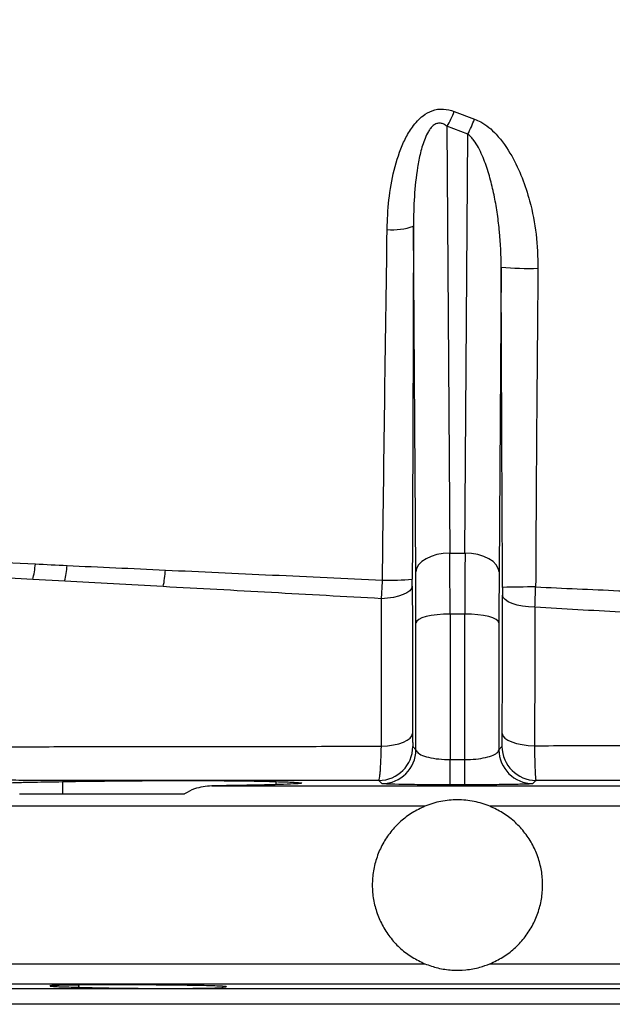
# Model space of a CAD drawing. Header units: millimetres. Extents: x 548 to 1394, y 1152 to 2055.
# Tile 4 of 21: x 907 to 994, y 1152 to 1297. Entities that reach past the tile are written whole.
import ezdxf

# ---------------------------------------------------------------- set-up
doc = ezdxf.new("R2010")
doc.units = ezdxf.units.MM

msp = doc.modelspace()

# ---------------------------------------------------------------- linework, layer by layer
at = {"color": 7, "linetype": 'Continuous', "lineweight": 25}
for p, q in [((970.45, 1283.2), (973.41, 1282.08)), ((969.38, 1281.03), (969.8, 1218.4)), ((972.44, 1279.86), (969.38, 1281.03)), ((972.02, 1218.4), (972.44, 1279.86)), ((964.8, 1215.64), (964.46, 1266.4)), ((977.33, 1260.38), (977.02, 1215.64)), ((969.8, 1218.4), (972.02, 1218.4)), ((903.17, 1217.09), (908.97, 1216.81)), ((908.6, 1214.53), (902.92, 1214.85)), ((913.28, 1214.28), (908.6, 1214.53)), ((969.83, 1209.46), (969.83, 1188.12)), ((972, 1209.46), (969.83, 1209.46)), ((972, 1188.12), (972, 1209.46)), ((964.83, 1189.56), (964.83, 1208.19)), ((977, 1208.19), (977, 1189.56)), ((964.37, 1190.04), (964.83, 1189.56)), ((977, 1189.56), (977.45, 1190.03)), ((969.83, 1188.12), (972, 1188.12)), ((912.95, 1184.88), (912.95, 1183.11)), ((944.33, 1184.44), (944.33, 1184.88)), ((906.67, 1183.11), (930.86, 1183.11)), ((934.86, 1184.26), (1006.97, 1184.26)), ((972, 1184.42), (969.83, 1184.42)), ((915.3, 1155.04), (915.3, 1154.72)), ((936.46, 1154.72), (936.99, 1154.76)), ((936.52, 1154.69), (936.46, 1154.72)), ((970.91, 1152.21), (810.91, 1152.21)), ((1130.91, 1152.21), (970.91, 1152.21))]:
    msp.add_line(p, q, dxfattribs=at)
at = {"color": 8, "linetype": 'Continuous', "lineweight": 25}
for p, q in [((966.14, 1181.27), (768.41, 1181.27)), ((1173.41, 1181.27), (975.69, 1181.27)), ((768.41, 1158.16), (966.14, 1158.16)), ((975.69, 1158.16), (1173.41, 1158.16)), ((1170.47, 1155.16), (771.36, 1155.16)), ((808.05, 1154.52), (1133.78, 1154.52))]:
    msp.add_line(p, q, dxfattribs=at)
at = {"color": 7, "linetype": 'Continuous', "lineweight": 25, "flags": 128}
for points in [[(969.8, 1218.4), (968.84, 1218.34), (967.91, 1218.18), (967.05, 1217.92), (966.3, 1217.58), (965.68, 1217.16), (965.21, 1216.69), (964.91, 1216.17), (964.8, 1215.64)], [(977.02, 1215.64), (976.91, 1216.17), (976.62, 1216.69), (976.15, 1217.16), (975.53, 1217.58), (974.78, 1217.92), (973.92, 1218.18), (972.99, 1218.34), (972.02, 1218.4)], [(964.28, 1213.56), (964.18, 1213.22), (963.92, 1212.89), (963.51, 1212.59), (962.96, 1212.32), (962.28, 1212.09), (961.51, 1211.91), (960.66, 1211.78), (959.77, 1211.72)], [(977.49, 1191.94), (977.51, 1200.76), (977.53, 1209.57), (977.53, 1212.25)], [(982.29, 1210.46), (981.36, 1210.51), (980.47, 1210.62), (979.66, 1210.79), (978.94, 1211.01), (978.35, 1211.28), (977.91, 1211.58), (977.64, 1211.91), (977.53, 1212.25)], [(969.83, 1209.46), (968.86, 1209.44), (967.93, 1209.36), (967.08, 1209.25), (966.32, 1209.09), (965.7, 1208.9), (965.23, 1208.68), (964.94, 1208.44), (964.83, 1208.19)], [(977, 1208.19), (976.89, 1208.44), (976.59, 1208.68), (976.13, 1208.9), (975.5, 1209.09), (974.75, 1209.25), (973.89, 1209.36), (972.97, 1209.44), (972, 1209.46)], [(982.29, 1210.46), (982.26, 1202.58), (982.21, 1190.15)], [(959.75, 1190.08), (960.66, 1190.14), (961.51, 1190.27), (962.3, 1190.44), (962.98, 1190.67), (963.55, 1190.95), (963.97, 1191.25), (964.23, 1191.58), (964.33, 1191.92)], [(977.49, 1191.94), (977.59, 1191.6), (977.87, 1191.28), (978.3, 1190.98), (978.89, 1190.71), (979.59, 1190.49), (980.4, 1190.31), (981.28, 1190.2), (982.21, 1190.15)], [(969.83, 1184.42), (969.83, 1184.49), (969.83, 1184.7), (969.83, 1185.03), (969.83, 1185.47), (969.83, 1186.02), (969.83, 1186.65), (969.83, 1187.36), (969.83, 1188.12)], [(972, 1184.42), (972, 1184.49), (972, 1184.7), (972, 1185.03), (972, 1185.47), (972, 1186.02), (972, 1186.65), (972, 1187.36), (972, 1188.12)], [(959.83, 1184.59), (959.67, 1184.76), (959.38, 1185.06)], [(982.44, 1185.06), (982.28, 1184.88), (981.99, 1184.59)]]:
    msp.add_lwpolyline(points, dxfattribs=at)
at = {"color": 7, "linetype": 'Continuous', "lineweight": 25}
for centre, radius, start, end in [((970.91, 1632.21), 422.5, 22.5, 251.6003), ((953.99, 1289.98), 17.81, 329.8199, 337.6037), ((955.03, 1288.79), 19.56, 332.8309, 339.9373), ((961.39, 1274.61), 8.77, 264.8219, 290.5005), ((981.2, 1295.77), 35.6, 263.7602, 272.4643), ((893.64, 1218.15), 15.39, 346.4032, 355.0035), ((897.2, 1217.97), 16.49, 347.0842, 355.2302), ((906.9, 1217.46), 21.22, 349.2181, 355.8524), ((961.03, 1250.32), 35.88, 268.2195, 275.2077), ((981.88, 1073.55), 139.89, 89.7912, 91.7801), ((959.37, 1190.06), 5, 270.0946, 359.7211), ((959.83, 1189.59), 5, 270.0807, 359.7212), ((982, 1189.59), 5, 180.2788, 269.9193), ((982.45, 1190.06), 5, 180.2786, 269.9059)]:
    msp.add_arc(centre, radius, start, end, dxfattribs=at)
for centre, major_axis, ratio, start_param, end_param in [((969.39, 1201.7), (0.11, 30), 0.01405, 4.974241, 5.302776), ((972.44, 1201.7), (-0.11, 30), 0.01405, 0.98041, 1.308944), ((964.39, 1201.72), (0.11, 25), 0.01686, 4.974265, 5.302799), ((977.44, 1201.72), (-0.11, 25), 0.01686, 0.980386, 1.308921)]:
    msp.add_ellipse(centre, major_axis=major_axis, ratio=ratio, start_param=start_param, end_param=end_param, dxfattribs=at)
for points, knots in [([(975.87, 1414.45), (971.37, 1410.31), (962.36, 1402.04), (949.76, 1388.73), (937.81, 1374.86), (926.77, 1360.28), (916.6, 1345.11), (906.78, 1329.7), (897.78, 1314.39), (889.86, 1299.06), (883.12, 1283.71), (877.47, 1267.92), (872.91, 1251.78), (869.32, 1235.39), (867.76, 1224.33), (866.98, 1218.8)], [0, 0, 0, 0, 0.0801786, 0.1603391, 0.240376, 0.3202858, 0.4001756, 0.4800585, 0.5598929, 0.6330867, 0.7062999, 0.7795965, 0.8530285, 0.9265395, 1, 1, 1, 1]), ([(1001.79, 1414.8), (996.78, 1411.88), (982.94, 1403.25), (965.31, 1389.54), (949.81, 1373.46), (936.23, 1357.18), (923.55, 1340.22), (912.19, 1322.3), (901.83, 1303.83), (894.16, 1287.92), (889.97, 1276.99), (889.14, 1274.71)], [0.1742296, 0.1742296, 0.1742296, 0.1742296, 0.222459, 0.3090651, 0.3576398, 0.4062145, 0.4828354, 0.5314159, 0.5799964, 0.6560471, 0.6759093, 0.6759093, 0.6759093, 0.6759093]), ([(937.49, 1387.42), (933.83, 1382.83), (926.5, 1373.67), (916.65, 1359.11), (907.25, 1344.29), (897.94, 1329.44), (889.17, 1314.26), (881.49, 1298.86), (874.94, 1283.3), (869.5, 1267.66), (865.04, 1251.72), (861.46, 1235.55), (859.87, 1224.63), (859.08, 1219.17)], [0, 0, 0, 0, 0.093586, 0.186974, 0.280263, 0.37343, 0.466491, 0.559601, 0.647467, 0.735467, 0.823615, 0.911836, 1, 1, 1, 1]), ([(960.6, 1265.88), (960.63, 1266.78), (960.7, 1269.16), (961.18, 1272.98), (962.1, 1276.52), (963.2, 1279.16), (964.28, 1281.02), (965.61, 1282.5), (967.22, 1283.41), (968.86, 1283.69), (969.92, 1283.36), (970.45, 1283.2)], [0, 0, 0, 0, 0.118949, 0.312275, 0.505139, 0.59527, 0.685175, 0.78583, 0.851188, 0.926193, 1, 1, 1, 1]), ([(969.38, 1281.03), (969.24, 1281.14), (969.1, 1281.24), (968.78, 1281.4), (968.6, 1281.46), (968.24, 1281.5), (968.05, 1281.48), (967.78, 1281.39), (967.69, 1281.35), (967.52, 1281.25), (967.45, 1281.19), (967.22, 1281.01), (967.09, 1280.87), (966.85, 1280.57), (966.75, 1280.42), (966.46, 1279.93), (966.3, 1279.6), (966.02, 1278.91), (965.9, 1278.56), (965.68, 1277.86), (965.58, 1277.5), (965.32, 1276.44), (965.18, 1275.72), (964.83, 1273.57), (964.69, 1272.14), (964.5, 1269.27), (964.46, 1267.83), (964.46, 1266.4)], [0, 0, 0, 0, 0.03125, 0.03125, 0.0625, 0.0625, 0.09375, 0.09375, 0.109375, 0.109375, 0.125, 0.125, 0.15625, 0.15625, 0.1875, 0.1875, 0.25, 0.25, 0.3125, 0.3125, 0.375, 0.375, 0.5, 0.5, 0.75, 0.75, 1, 1, 1, 1]), ([(973.41, 1282.08), (973.72, 1281.95), (974.92, 1281.45), (976.92, 1279.7), (978.9, 1276.84), (980.47, 1273.49), (981.7, 1269.64), (982.59, 1265.2), (982.68, 1261.87), (982.73, 1260.2)], [0, 0, 0, 0, 0.041125, 0.158699, 0.316873, 0.459597, 0.602495, 0.801217, 1, 1, 1, 1]), ([(977.33, 1260.38), (977.33, 1262.11), (977.25, 1263.84), (977, 1266.41), (976.9, 1267.26), (976.66, 1268.96), (976.51, 1269.81), (976.18, 1271.49), (975.99, 1272.32), (975.55, 1273.96), (975.3, 1274.78), (974.87, 1275.97), (974.71, 1276.37), (974.38, 1277.14), (974.19, 1277.52), (973.79, 1278.26), (973.57, 1278.62), (973.2, 1279.12), (973.06, 1279.29), (972.77, 1279.59), (972.61, 1279.74), (972.44, 1279.86)], [0, 0, 0, 0, 0.25, 0.25, 0.375, 0.375, 0.5, 0.5, 0.625, 0.625, 0.75, 0.75, 0.8125, 0.8125, 0.875, 0.875, 0.9375, 0.9375, 0.96875, 0.96875, 1, 1, 1, 1]), ([(959.91, 1214.46), (960.01, 1223.04), (960.12, 1231.63), (960.35, 1248.77), (960.47, 1257.33), (960.6, 1265.88)], [0, 0, 0, 0, 0.5, 0.5, 1, 1, 1, 1]), ([(964.46, 1266.4), (964.45, 1262.1), (964.42, 1253.49), (964.37, 1236.22), (964.32, 1223.24), (964.28, 1214.59)], [0, 0, 0, 0, 0.249771, 0.499551, 1, 1, 1, 1]), ([(977.53, 1213.37), (977.49, 1221.21), (977.46, 1229.04), (977.39, 1244.71), (977.36, 1252.55), (977.33, 1260.38)], [0, 0, 0, 0, 0.5, 0.5, 1, 1, 1, 1]), ([(982.73, 1260.2), (982.7, 1256.87), (982.61, 1247.42), (982.49, 1231.82), (982.42, 1219.57), (982.39, 1213.44)], [0, 0, 0, 0, 0.213818, 0.606842, 1, 1, 1, 1]), ([(908.97, 1216.81), (908.97, 1216.81), (910.51, 1216.75), (912.08, 1216.67), (913.64, 1216.59)], [0, 0, 0, 0, 0.000806, 1, 1, 1, 1]), ([(928.06, 1215.92), (933.22, 1215.68), (938.45, 1215.44), (949.07, 1214.95), (954.45, 1214.71), (959.91, 1214.46)], [0, 0, 0, 0, 0.5, 0.5, 1, 1, 1, 1]), ([(959.77, 1211.72), (957.06, 1211.87), (951.64, 1212.17), (943.58, 1212.62), (935.58, 1213.06), (930.36, 1213.34), (927.74, 1213.49)], [0, 0, 0, 0, 0.248294, 0.496586, 0.748294, 1, 1, 1, 1]), ([(959.77, 1211.72), (959.79, 1212.06), (959.85, 1212.95), (959.89, 1213.89), (959.91, 1214.46)], [0, 0, 0, 0, 0.391875, 1, 1, 1, 1]), ([(964.28, 1213.56), (964.29, 1212.2), (964.3, 1207.91), (964.31, 1200.7), (964.32, 1194.85), (964.33, 1191.92)], [0, 0, 0, 0, 0.188804, 0.594402, 1, 1, 1, 1]), ([(982.29, 1210.46), (982.3, 1210.93), (982.32, 1211.42), (982.35, 1212.42), (982.37, 1212.93), (982.39, 1213.44)], [0, 0, 0, 0, 0.5, 0.5, 1, 1, 1, 1]), ([(982.39, 1213.44), (986.46, 1213.26), (994.61, 1212.89), (1006.83, 1212.35), (1018.98, 1211.81), (1026.9, 1211.46), (1030.86, 1211.29)], [0, 0, 0, 0, 0.2464433, 0.4928924, 0.7464431, 1, 1, 1, 1]), ([(977.53, 1213.37), (977.53, 1213.18), (977.53, 1212.99), (977.53, 1212.61), (977.53, 1212.43), (977.53, 1212.25)], [0, 0, 0, 0, 0.5, 0.5, 1, 1, 1, 1]), ([(959.75, 1190.08), (959.75, 1193.17), (959.76, 1200.39), (959.77, 1207.6), (959.77, 1211.72)], [0, 0, 0, 0, 0.4286641, 1, 1, 1, 1]), ([(1030.8, 1207.68), (1026.95, 1207.9), (1019.26, 1208.35), (1007.22, 1209.04), (994.89, 1209.74), (986.49, 1210.22), (982.29, 1210.46)], [0, 0, 0, 0, 0.24642, 0.492835, 0.74642, 1, 1, 1, 1]), ([(964.33, 1191.92), (964.33, 1191.65), (964.33, 1191.39), (964.34, 1191.05), (964.34, 1190.94), (964.34, 1190.74), (964.34, 1190.65), (964.35, 1190.48), (964.35, 1190.41), (964.35, 1190.28), (964.35, 1190.23), (964.36, 1190.09), (964.36, 1190.05), (964.37, 1190.04)], [0, 0, 0, 0, 0.25, 0.25, 0.375, 0.375, 0.5, 0.5, 0.625, 0.625, 0.75, 0.75, 1, 1, 1, 1]), ([(977.45, 1190.03), (977.46, 1190.05), (977.46, 1190.08), (977.48, 1190.39), (977.49, 1191.04), (977.49, 1191.64), (977.49, 1191.94)], [0, 0, 0, 0, 0.144757, 0.430221, 0.715099, 1, 1, 1, 1]), ([(982.21, 1190.15), (985.92, 1190.16), (993.35, 1190.19), (1003.73, 1190.24), (1013.33, 1190.3), (1022.16, 1190.36), (1030.87, 1190.42), (1036.51, 1190.48), (1039.33, 1190.51)], [0, 0, 0, 0, 0.187534, 0.376128, 0.530915, 0.685703, 0.842851, 1, 1, 1, 1]), ([(902.66, 1190), (904.28, 1190), (909.51, 1190.01), (918.66, 1190.02), (930.32, 1190.03), (942.41, 1190.05), (952.31, 1190.06), (958.12, 1190.08), (959.75, 1190.08)], [0, 0, 0, 0, 0.091678, 0.295267, 0.498857, 0.70834, 0.917825, 1, 1, 1, 1]), ([(959.38, 1185.06), (959.42, 1185.08), (959.45, 1185.2), (959.51, 1185.56), (959.53, 1185.71), (959.56, 1186.05), (959.58, 1186.25), (959.62, 1186.69), (959.63, 1186.94), (959.66, 1187.47), (959.68, 1187.75), (959.71, 1188.66), (959.74, 1189.35), (959.75, 1190.08)], [0, 0, 0, 0, 0.25, 0.25, 0.375, 0.375, 0.5, 0.5, 0.625, 0.625, 0.75, 0.75, 1, 1, 1, 1]), ([(964.83, 1189.56), (964.9, 1189.39), (965.03, 1189.06), (965.96, 1188.61), (967.31, 1188.29), (968.7, 1188.14), (969.55, 1188.12), (969.83, 1188.12)], [0, 0, 0, 0, 0.238626, 0.4725, 0.69397, 0.900255, 1, 1, 1, 1]), ([(972, 1188.12), (972.55, 1188.14), (973.66, 1188.17), (975.12, 1188.41), (976.24, 1188.76), (976.88, 1189.17), (976.96, 1189.45), (977, 1189.56)], [0, 0, 0, 0, 0.196504, 0.3974, 0.608454, 0.833607, 1, 1, 1, 1]), ([(982.21, 1190.15), (982.22, 1189.41), (982.23, 1188.73), (982.26, 1187.8), (982.27, 1187.5), (982.28, 1186.97), (982.29, 1186.72), (982.32, 1186.27), (982.33, 1186.07), (982.35, 1185.72), (982.36, 1185.57), (982.38, 1185.33), (982.4, 1185.23), (982.42, 1185.1), (982.43, 1185.06), (982.44, 1185.06)], [0, 0, 0, 0, 0.25, 0.25, 0.375, 0.375, 0.5, 0.5, 0.625, 0.625, 0.75, 0.75, 0.875, 0.875, 1, 1, 1, 1]), ([(904, 1184.26), (903.77, 1184.27), (903.55, 1184.27), (903.13, 1184.28), (902.93, 1184.29), (902.35, 1184.3), (902.01, 1184.31), (901.41, 1184.33), (901.14, 1184.35), (900.7, 1184.37), (900.52, 1184.38), (900.11, 1184.42), (900.02, 1184.45), (900.11, 1184.48), (900.14, 1184.49), (900.22, 1184.5), (900.28, 1184.51), (900.46, 1184.53), (900.63, 1184.54), (901.05, 1184.57), (901.3, 1184.59), (901.89, 1184.62), (902.22, 1184.63), (903.35, 1184.67), (904.25, 1184.7), (905.8, 1184.74), (906.35, 1184.76), (907.23, 1184.78), (907.54, 1184.79), (908.16, 1184.8), (908.47, 1184.81), (910.08, 1184.84), (911.46, 1184.86), (912.95, 1184.88)], [0, 0, 0, 0, 0.03125, 0.03125, 0.0625, 0.0625, 0.125, 0.125, 0.1875, 0.1875, 0.25, 0.25, 0.375, 0.375, 0.40625, 0.40625, 0.4375, 0.4375, 0.5, 0.5, 0.5625, 0.5625, 0.625, 0.625, 0.75, 0.75, 0.8125, 0.8125, 0.84375, 0.84375, 0.875, 0.875, 1, 1, 1, 1]), ([(959.38, 1185.06), (958.09, 1185.06), (956.8, 1185.06), (954.22, 1185.06), (952.93, 1185.06), (949.08, 1185.07), (946.53, 1185.07), (938.94, 1185.07), (933.95, 1185.07), (924.12, 1185.07), (919.28, 1185.07), (912.13, 1185.07), (909.76, 1185.07), (906.24, 1185.07), (905.08, 1185.08), (902.75, 1185.08), (901.6, 1185.08), (900.46, 1185.08)], [0, 0, 0, 0, 0.0625, 0.0625, 0.125, 0.125, 0.25, 0.25, 0.5, 0.5, 0.75, 0.75, 0.875, 0.875, 0.9375, 0.9375, 1, 1, 1, 1]), ([(912.95, 1184.88), (914.17, 1184.91), (915.49, 1184.93), (917.28, 1184.95), (917.65, 1184.96), (918.38, 1184.97), (918.75, 1184.97), (919.87, 1184.98), (920.62, 1184.99), (922.16, 1185.01), (922.94, 1185.01), (924.53, 1185.02), (925.32, 1185.03), (926.89, 1185.03), (927.67, 1185.04), (928.84, 1185.04), (929.23, 1185.04), (930.01, 1185.04), (930.4, 1185.04), (932.32, 1185.04), (933.78, 1185.04), (935.86, 1185.03), (936.54, 1185.02), (937.83, 1185.01), (938.45, 1185.01), (939.63, 1184.99), (940.19, 1184.98), (941.22, 1184.97), (941.7, 1184.96), (942.59, 1184.94), (942.99, 1184.93), (943.54, 1184.91), (943.72, 1184.91), (944.04, 1184.89), (944.19, 1184.89), (944.33, 1184.88)], [0, 0, 0, 0, 0.125, 0.125, 0.15625, 0.15625, 0.1875, 0.1875, 0.25, 0.25, 0.3125, 0.3125, 0.375, 0.375, 0.4375, 0.4375, 0.46875, 0.46875, 0.5, 0.5, 0.625, 0.625, 0.6875, 0.6875, 0.75, 0.75, 0.8125, 0.8125, 0.875, 0.875, 0.9375, 0.9375, 0.96875, 0.96875, 1, 1, 1, 1]), ([(944.33, 1184.88), (944.78, 1184.87), (945.19, 1184.86), (945.75, 1184.84), (945.93, 1184.84), (946.26, 1184.82), (946.42, 1184.82), (947.14, 1184.79), (947.56, 1184.76), (947.87, 1184.72), (947.92, 1184.72), (948, 1184.7), (948.03, 1184.7), (948.08, 1184.67), (948.07, 1184.64), (947.88, 1184.62), (947.6, 1184.59), (947.42, 1184.57), (946.75, 1184.53), (946.14, 1184.5), (945.19, 1184.47), (944.98, 1184.46), (944.56, 1184.45), (944.34, 1184.44), (943.64, 1184.42), (943.15, 1184.41), (941.56, 1184.37), (940.38, 1184.35), (938.41, 1184.31), (937.73, 1184.3), (936.33, 1184.28), (935.6, 1184.27), (934.86, 1184.26)], [0, 0, 0, 0, 0.0625, 0.0625, 0.09375, 0.09375, 0.125, 0.125, 0.25, 0.25, 0.28125, 0.28125, 0.3125, 0.3125, 0.375, 0.4375, 0.4375, 0.5, 0.5, 0.625, 0.625, 0.65625, 0.65625, 0.6875, 0.6875, 0.75, 0.75, 0.875, 0.875, 0.9375, 0.9375, 1, 1, 1, 1]), ([(969.83, 1184.42), (969.27, 1184.42), (967.59, 1184.42), (964.84, 1184.43), (962.13, 1184.47), (960.25, 1184.53), (959.97, 1184.57), (959.83, 1184.59)], [0, 0, 0, 0, 0.105185, 0.320103, 0.543634, 0.771882, 1, 1, 1, 1]), ([(981.99, 1184.59), (981.92, 1184.57), (981.75, 1184.54), (980.46, 1184.49), (978.19, 1184.45), (975.27, 1184.42), (973.09, 1184.42), (972, 1184.42)], [0, 0, 0, 0, 0.158808, 0.376614, 0.586696, 0.793295, 1, 1, 1, 1]), ([(1041.42, 1185.04), (1038.58, 1185.04), (1032.92, 1185.04), (1024.12, 1185.04), (1015.11, 1185.05), (1005.15, 1185.05), (994.26, 1185.05), (986.39, 1185.06), (982.44, 1185.06)], [0, 0, 0, 0, 0.152354, 0.304708, 0.459201, 0.613694, 0.806298, 1, 1, 1, 1]), ([(934.86, 1184.26), (934.01, 1184.18), (932.63, 1184.05), (931.35, 1183.37), (930.86, 1183.11)], [0, 0, 0, 0, 0.623805, 1, 1, 1, 1]), ([(975.69, 1181.27), (974.93, 1181.58), (974.15, 1181.81), (972.95, 1182.05), (972.55, 1182.11), (971.73, 1182.19), (971.32, 1182.21), (970.1, 1182.21), (969.29, 1182.13), (968.09, 1181.9), (967.69, 1181.8), (966.91, 1181.56), (966.52, 1181.42), (966.14, 1181.27)], [0, 0, 0, 0, 0.25, 0.25, 0.375, 0.375, 0.5, 0.5, 0.75, 0.75, 0.875, 0.875, 1, 1, 1, 1]), ([(966.14, 1181.27), (965.5, 1180.96), (964.23, 1180.36), (962.54, 1179.07), (961.09, 1177.54), (959.91, 1175.78), (959.06, 1173.84), (958.53, 1171.79), (958.36, 1169.69), (958.54, 1167.58), (959.07, 1165.54), (959.94, 1163.61), (961.12, 1161.86), (962.57, 1160.33), (964.25, 1159.06), (965.51, 1158.46), (966.14, 1158.16)], [0, 0, 0, 0, 0.071571, 0.143142, 0.214711, 0.28628, 0.357864, 0.429449, 0.500925, 0.572401, 0.643797, 0.715194, 0.786664, 0.858134, 0.929067, 1, 1, 1, 1]), ([(975.69, 1158.16), (976.33, 1158.46), (977.6, 1159.06), (979.28, 1160.35), (980.74, 1161.89), (981.91, 1163.65), (982.77, 1165.58), (983.3, 1167.63), (983.47, 1169.74), (983.29, 1171.85), (982.76, 1173.89), (981.89, 1175.82), (980.71, 1177.57), (979.26, 1179.1), (977.58, 1180.37), (976.32, 1180.97), (975.69, 1181.27)], [0, 0, 0, 0, 0.071571, 0.143142, 0.214711, 0.28628, 0.357865, 0.429448, 0.500925, 0.572401, 0.643798, 0.715194, 0.786665, 0.858135, 0.929067, 1, 1, 1, 1]), ([(966.14, 1158.16), (966.77, 1157.93), (968.05, 1157.47), (970.09, 1157.19), (972.16, 1157.22), (974.05, 1157.55), (975.2, 1157.98), (975.69, 1158.16)], [0, 0, 0, 0, 0.205442, 0.416617, 0.624893, 0.839207, 1, 1, 1, 1]), ([(937.02, 1154.79), (937.04, 1154.79), (937.08, 1154.81), (936.78, 1154.84), (936.12, 1154.88), (935.1, 1154.91), (933.77, 1154.95), (932.17, 1154.98), (930.33, 1155.01), (928.32, 1155.03), (926.19, 1155.05), (923.99, 1155.06), (921.8, 1155.06), (919.67, 1155.07), (917.67, 1155.06), (915.85, 1155.05), (914.26, 1155.03), (912.95, 1155.01), (911.96, 1154.98), (911.32, 1154.95), (911.05, 1154.92), (911.09, 1154.91), (911.11, 1154.9)], [0, 0, 0, 0, 0.018508, 0.07221, 0.125917, 0.179624, 0.233331, 0.287038, 0.340739, 0.394441, 0.448135, 0.50183, 0.555518, 0.609206, 0.66289, 0.716574, 0.77026, 0.823945, 0.877636, 0.931326, 0.985024, 1, 1, 1, 1]), ([(911.16, 1154.88), (911.29, 1154.86), (911.54, 1154.84), (912.36, 1154.8), (913.5, 1154.76), (914.55, 1154.74), (915.19, 1154.72), (915.3, 1154.72)], [0, 0, 0, 0, 0.23799, 0.47598, 0.713984, 0.95199, 1, 1, 1, 1]), ([(915.3, 1154.72), (915.44, 1154.71), (916.05, 1154.69), (917.79, 1154.64), (920.87, 1154.59), (924.51, 1154.55), (928.26, 1154.54), (931.29, 1154.55), (933.81, 1154.57), (935.78, 1154.61), (936.3, 1154.65), (936.55, 1154.67)], [0, 0, 0, 0, 0.039826, 0.165768, 0.291705, 0.417626, 0.543526, 0.669412, 0.74817, 0.874085, 1, 1, 1, 1])]:
    msp.add_open_spline(points, degree=3, knots=knots, dxfattribs=at)
for points in [[(913.64, 1216.59), (918.33, 1216.37), (923.13, 1216.15), (928.06, 1215.92)], [(927.74, 1213.49), (922.8, 1213.76), (917.98, 1214.02), (913.28, 1214.28)], [(964.28, 1213.56), (964.28, 1213.89), (964.28, 1214.23), (964.28, 1214.59)]]:
    msp.add_open_spline(points, degree=3, dxfattribs=at)

doc.saveas('drawing.dxf')
